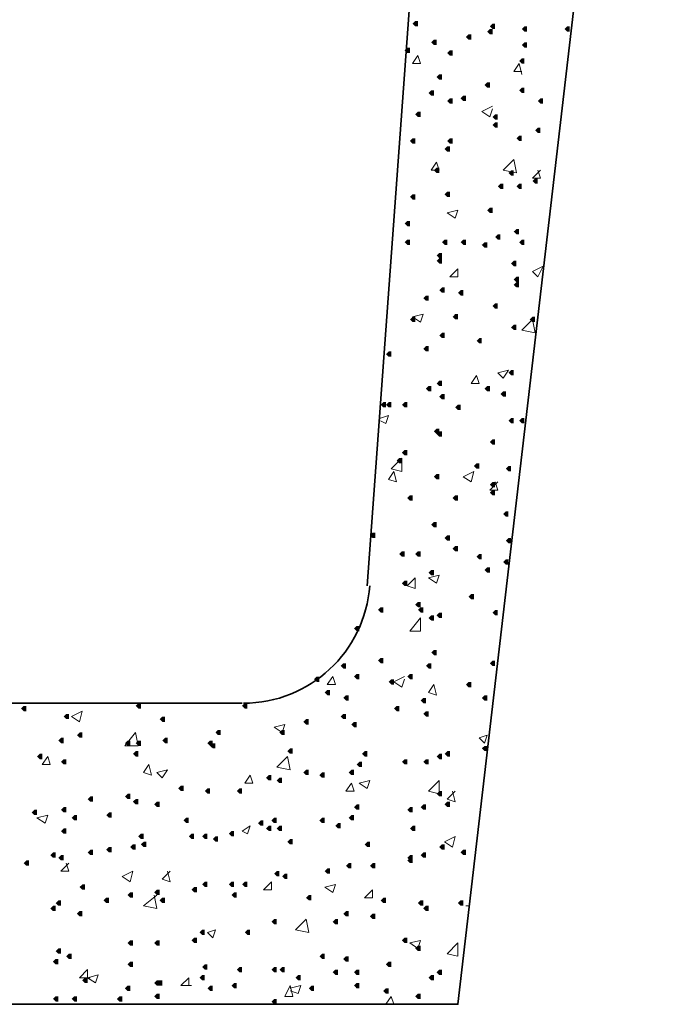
# Model space of a CAD drawing. Header units: millimetres. Extents: x -2765404 to 11272, y -239948 to 1313256.
# Tile 56 of 85: x -97962 to -96798, y -92962 to -91195. Entities that reach past the tile are written whole.
import ezdxf

# ---------------------------------------------------------------- set-up
doc = ezdxf.new("R2010")
doc.units = ezdxf.units.MM
doc.layers.add('PDF _.', color=7, linetype='Continuous', true_color=0x259400)
doc.layers.add('PDF _0', color=7, linetype='Continuous')

msp = doc.modelspace()

# ---------------------------------------------------------------- hatches: boundary and pattern name
at = {"layer": 'PDF _.', "transparency": 33554559}
for points in [[(-97247, -91202.2), (-97247, -91197.5), (-97251.8, -91197.5), (-97256.6, -91202.2), (-97251.8, -91207), (-97247, -91207)], [(-97108.4, -91207), (-97108.4, -91202.2), (-97113.1, -91202.2), (-97117.9, -91207), (-97113.1, -91211.8), (-97108.4, -91211.8)], [(-97151.4, -91226.1), (-97151.4, -91221.4), (-97156.2, -91221.4), (-97160.9, -91226.1), (-97156.2, -91230.9), (-97151.4, -91230.9)], [(-97113.1, -91216.6), (-97113.1, -91211.8), (-97117.9, -91211.8), (-97122.7, -91216.6), (-97117.9, -91221.4), (-97113.1, -91221.4)], [(-97051, -91211.8), (-97051, -91207), (-97055.8, -91207), (-97060.5, -91211.8), (-97055.8, -91216.6), (-97051, -91216.6)], [(-96974.5, -91211.8), (-96974.5, -91207), (-96979.3, -91207), (-96984.1, -91211.8), (-96979.3, -91216.6), (-96974.5, -91216.6)], [(-97213.5, -91235.7), (-97213.5, -91230.9), (-97218.3, -91230.9), (-97223.1, -91235.7), (-97218.3, -91240.5), (-97213.5, -91240.5)], [(-97051, -91240.5), (-97051, -91235.7), (-97055.8, -91235.7), (-97060.5, -91240.5), (-97055.8, -91245.3), (-97051, -91245.3)], [(-97261.3, -91250), (-97261.3, -91245.3), (-97266.1, -91245.3), (-97270.9, -91250), (-97266.1, -91254.8), (-97261.3, -91254.8)], [(-97184.8, -91254.8), (-97184.8, -91250), (-97189.6, -91250), (-97194.4, -91254.8), (-97189.6, -91259.6), (-97184.8, -91259.6)], [(-97055.8, -91269.2), (-97055.8, -91264.4), (-97060.5, -91264.4), (-97065.3, -91269.2), (-97060.5, -91273.9), (-97055.8, -91273.9)], [(-97204, -91297.9), (-97204, -91293.1), (-97208.8, -91293.1), (-97213.5, -91297.9), (-97208.8, -91302.6), (-97204, -91302.6)], [(-97117.9, -91312.2), (-97117.9, -91307.4), (-97122.7, -91307.4), (-97127.5, -91312.2), (-97122.7, -91317), (-97117.9, -91317)], [(-97218.3, -91326.5), (-97218.3, -91321.8), (-97223.1, -91321.8), (-97227.9, -91326.5), (-97223.1, -91331.3), (-97218.3, -91331.3)], [(-97055.8, -91321.8), (-97055.8, -91317), (-97060.5, -91317), (-97065.3, -91321.8), (-97060.5, -91326.5), (-97055.8, -91326.5)], [(-97184.8, -91340.9), (-97184.8, -91336.1), (-97189.6, -91336.1), (-97194.4, -91340.9), (-97189.6, -91345.7), (-97184.8, -91345.7)], [(-97160.9, -91336.1), (-97160.9, -91331.3), (-97165.7, -91331.3), (-97170.5, -91336.1), (-97165.7, -91340.9), (-97160.9, -91340.9)], [(-97022.3, -91340.9), (-97022.3, -91336.1), (-97027.1, -91336.1), (-97031.9, -91340.9), (-97027.1, -91345.7), (-97022.3, -91345.7)], [(-97242.2, -91364.8), (-97242.2, -91360), (-97247, -91360), (-97251.8, -91364.8), (-97247, -91369.6), (-97242.2, -91369.6)], [(-97103.6, -91369.6), (-97103.6, -91364.8), (-97108.4, -91364.8), (-97113.1, -91369.6), (-97108.4, -91374.3), (-97103.6, -91374.3)], [(-97103.6, -91383.9), (-97103.6, -91379.1), (-97108.4, -91379.1), (-97113.1, -91383.9), (-97108.4, -91388.7), (-97103.6, -91388.7)], [(-97027.1, -91393.5), (-97027.1, -91388.7), (-97031.9, -91388.7), (-97036.6, -91393.5), (-97031.9, -91398.2), (-97027.1, -91398.2)], [(-97251.8, -91412.6), (-97251.8, -91407.8), (-97256.6, -91407.8), (-97261.3, -91412.6), (-97256.6, -91417.4), (-97251.8, -91417.4)], [(-97184.8, -91412.6), (-97184.8, -91407.8), (-97189.6, -91407.8), (-97194.4, -91412.6), (-97189.6, -91417.4), (-97184.8, -91417.4)], [(-97060.5, -91407.8), (-97060.5, -91403), (-97065.3, -91403), (-97070.1, -91407.8), (-97065.3, -91412.6), (-97060.5, -91412.6)], [(-97189.6, -91426.9), (-97189.6, -91422.2), (-97194.4, -91422.2), (-97199.2, -91426.9), (-97194.4, -91431.7), (-97189.6, -91431.7)], [(-97208.8, -91465.2), (-97208.8, -91460.4), (-97213.5, -91460.4), (-97218.3, -91465.2), (-97213.5, -91470), (-97208.8, -91470)], [(-97074.9, -91470), (-97074.9, -91465.2), (-97079.7, -91465.2), (-97084.5, -91470), (-97079.7, -91474.7), (-97074.9, -91474.7)], [(-97031.9, -91484.3), (-97031.9, -91479.5), (-97036.6, -91479.5), (-97041.4, -91484.3), (-97036.6, -91489.1), (-97031.9, -91489.1)], [(-97189.6, -91508.2), (-97189.6, -91503.4), (-97194.4, -91503.4), (-97199.2, -91508.2), (-97194.4, -91513), (-97189.6, -91513)], [(-97094, -91493.9), (-97094, -91489.1), (-97098.8, -91489.1), (-97103.6, -91493.9), (-97098.8, -91498.6), (-97094, -91498.6)], [(-97060.5, -91493.9), (-97060.5, -91489.1), (-97065.3, -91489.1), (-97070.1, -91493.9), (-97065.3, -91498.6), (-97060.5, -91498.6)], [(-97251.8, -91513), (-97251.8, -91508.2), (-97256.6, -91508.2), (-97261.3, -91513), (-97256.6, -91517.8), (-97251.8, -91517.8)], [(-97113.1, -91536.9), (-97113.1, -91532.1), (-97117.9, -91532.1), (-97122.7, -91536.9), (-97117.9, -91541.7), (-97113.1, -91541.7)], [(-97261.3, -91560.8), (-97261.3, -91556), (-97266.1, -91556), (-97270.9, -91560.8), (-97266.1, -91565.6), (-97261.3, -91565.6)], [(-97065.3, -91575.1), (-97065.3, -91570.4), (-97070.1, -91570.4), (-97074.9, -91575.1), (-97070.1, -91579.9), (-97065.3, -91579.9)], [(-97261.3, -91594.3), (-97261.3, -91589.5), (-97266.1, -91589.5), (-97270.9, -91594.3), (-97266.1, -91599), (-97261.3, -91599)], [(-97194.4, -91594.3), (-97194.4, -91589.5), (-97199.2, -91589.5), (-97204, -91594.3), (-97199.2, -91599), (-97194.4, -91599)], [(-97160.9, -91594.3), (-97160.9, -91589.5), (-97165.7, -91589.5), (-97170.5, -91594.3), (-97165.7, -91599), (-97160.9, -91599)], [(-97122.7, -91599), (-97122.7, -91594.3), (-97127.5, -91594.3), (-97132.3, -91599), (-97127.5, -91603.8), (-97122.7, -91603.8)], [(-97098.8, -91584.7), (-97098.8, -91579.9), (-97103.6, -91579.9), (-97108.4, -91584.7), (-97103.6, -91589.5), (-97098.8, -91589.5)], [(-97055.8, -91594.3), (-97055.8, -91589.5), (-97060.5, -91589.5), (-97065.3, -91594.3), (-97060.5, -91599), (-97055.8, -91599)], [(-97204, -91618.2), (-97204, -91613.4), (-97208.8, -91613.4), (-97213.5, -91618.2), (-97208.8, -91623), (-97204, -91623)], [(-97204, -91627.7), (-97204, -91623), (-97208.8, -91623), (-97213.5, -91627.7), (-97208.8, -91632.5), (-97204, -91632.5)], [(-97070.1, -91632.5), (-97070.1, -91627.7), (-97074.9, -91627.7), (-97079.7, -91632.5), (-97074.9, -91637.3), (-97070.1, -91637.3)], [(-97065.3, -91661.2), (-97065.3, -91656.4), (-97070.1, -91656.4), (-97074.9, -91661.2), (-97070.1, -91666), (-97065.3, -91666)], [(-97199.2, -91680.3), (-97199.2, -91675.5), (-97204, -91675.5), (-97208.8, -91680.3), (-97204, -91685.1), (-97199.2, -91685.1)], [(-97165.7, -91685.1), (-97165.7, -91680.3), (-97170.5, -91680.3), (-97175.3, -91685.1), (-97170.5, -91689.9), (-97165.7, -91689.9)], [(-97065.3, -91670.8), (-97065.3, -91666), (-97070.1, -91666), (-97074.9, -91670.8), (-97070.1, -91675.5), (-97065.3, -91675.5)], [(-97227.9, -91694.7), (-97227.9, -91689.9), (-97232.7, -91689.9), (-97237.4, -91694.7), (-97232.7, -91699.4), (-97227.9, -91699.4)], [(-97103.6, -91709), (-97103.6, -91704.2), (-97108.4, -91704.2), (-97113.1, -91709), (-97108.4, -91713.8), (-97103.6, -91713.8)], [(-97251.8, -91732.9), (-97251.8, -91728.1), (-97256.6, -91728.1), (-97261.3, -91732.9), (-97256.6, -91737.7), (-97251.8, -91737.7)], [(-97175.3, -91728.1), (-97175.3, -91723.3), (-97180.1, -91723.3), (-97184.8, -91728.1), (-97180.1, -91732.9), (-97175.3, -91732.9)], [(-97036.6, -91732.9), (-97036.6, -91728.1), (-97041.4, -91728.1), (-97046.2, -91732.9), (-97041.4, -91737.7), (-97036.6, -91737.7)], [(-97070.1, -91747.3), (-97070.1, -91742.5), (-97074.9, -91742.5), (-97079.7, -91747.3), (-97074.9, -91752), (-97070.1, -91752)], [(-97199.2, -91761.6), (-97199.2, -91756.8), (-97204, -91756.8), (-97208.8, -91761.6), (-97204, -91766.4), (-97199.2, -91766.4)], [(-97132.3, -91771.2), (-97132.3, -91766.4), (-97137, -91766.4), (-97141.8, -91771.2), (-97137, -91775.9), (-97132.3, -91775.9)], [(-97227.9, -91785.5), (-97227.9, -91780.7), (-97232.7, -91780.7), (-97237.4, -91785.5), (-97232.7, -91790.3), (-97227.9, -91790.3)], [(-97294.8, -91795.1), (-97294.8, -91790.3), (-97299.6, -91790.3), (-97304.4, -91795.1), (-97299.6, -91799.8), (-97294.8, -91799.8)], [(-97074.9, -91828.5), (-97074.9, -91823.7), (-97079.7, -91823.7), (-97084.5, -91828.5), (-97079.7, -91833.3), (-97074.9, -91833.3)], [(-97223.1, -91857.2), (-97223.1, -91852.4), (-97227.9, -91852.4), (-97232.7, -91857.2), (-97227.9, -91862), (-97223.1, -91862)], [(-97204, -91847.7), (-97204, -91842.9), (-97208.8, -91842.9), (-97213.5, -91847.7), (-97208.8, -91852.4), (-97204, -91852.4)], [(-97117.9, -91857.2), (-97117.9, -91852.4), (-97122.7, -91852.4), (-97127.5, -91857.2), (-97122.7, -91862), (-97117.9, -91862)], [(-97199.2, -91871.6), (-97199.2, -91866.8), (-97204, -91866.8), (-97208.8, -91871.6), (-97204, -91876.3), (-97199.2, -91876.3)], [(-97089.2, -91866.8), (-97089.2, -91862), (-97094, -91862), (-97098.8, -91866.8), (-97094, -91871.6), (-97089.2, -91871.6)], [(-97304.4, -91885.9), (-97304.4, -91881.1), (-97309.2, -91881.1), (-97313.9, -91885.9), (-97309.2, -91890.7), (-97304.4, -91890.7)], [(-97294.8, -91885.9), (-97294.8, -91881.1), (-97299.6, -91881.1), (-97304.4, -91885.9), (-97299.6, -91890.7), (-97294.8, -91890.7)], [(-97266.1, -91885.9), (-97266.1, -91881.1), (-97270.9, -91881.1), (-97275.7, -91885.9), (-97270.9, -91890.7), (-97266.1, -91890.7)], [(-97170.5, -91890.7), (-97170.5, -91885.9), (-97175.3, -91885.9), (-97180.1, -91890.7), (-97175.3, -91895.5), (-97170.5, -91895.5)], [(-97074.9, -91914.6), (-97074.9, -91909.8), (-97079.7, -91909.8), (-97084.5, -91914.6), (-97079.7, -91919.4), (-97074.9, -91919.4)], [(-97055.8, -91914.6), (-97055.8, -91909.8), (-97060.5, -91909.8), (-97065.3, -91914.6), (-97060.5, -91919.4), (-97055.8, -91919.4)], [(-97208.8, -91933.7), (-97208.8, -91928.9), (-97213.5, -91928.9), (-97218.3, -91933.7), (-97213.5, -91938.5), (-97208.8, -91938.5)], [(-97204, -91938.5), (-97204, -91933.7), (-97208.8, -91933.7), (-97213.5, -91938.5), (-97208.8, -91943.3), (-97204, -91943.3)], [(-97108.4, -91952.8), (-97108.4, -91948.1), (-97113.1, -91948.1), (-97117.9, -91952.8), (-97113.1, -91957.6), (-97108.4, -91957.6)], [(-97275.7, -91986.3), (-97275.7, -91981.5), (-97280.5, -91981.5), (-97285.2, -91986.3), (-97280.5, -91991.1), (-97275.7, -91991.1)], [(-97266.1, -91972), (-97266.1, -91967.2), (-97270.9, -91967.2), (-97275.7, -91972), (-97270.9, -91976.7), (-97266.1, -91976.7)], [(-97137, -91995.9), (-97137, -91991.1), (-97141.8, -91991.1), (-97146.6, -91995.9), (-97141.8, -92000.6), (-97137, -92000.6)], [(-97079.7, -92000.6), (-97079.7, -91995.9), (-97084.5, -91995.9), (-97089.2, -92000.6), (-97084.5, -92005.4), (-97079.7, -92005.4)], [(-97208.8, -92015), (-97208.8, -92010.2), (-97213.5, -92010.2), (-97218.3, -92015), (-97213.5, -92019.8), (-97208.8, -92019.8)], [(-97108.4, -92029.3), (-97108.4, -92024.5), (-97113.1, -92024.5), (-97117.9, -92029.3), (-97113.1, -92034.1), (-97108.4, -92034.1)], [(-97256.6, -92053.2), (-97256.6, -92048.4), (-97261.3, -92048.4), (-97266.1, -92053.2), (-97261.3, -92058), (-97256.6, -92058)], [(-97175.3, -92053.2), (-97175.3, -92048.4), (-97180.1, -92048.4), (-97184.8, -92053.2), (-97180.1, -92058), (-97175.3, -92058)], [(-97108.4, -92043.7), (-97108.4, -92038.9), (-97113.1, -92038.9), (-97117.9, -92043.7), (-97113.1, -92048.4), (-97108.4, -92048.4)], [(-97084.5, -92081.9), (-97084.5, -92077.1), (-97089.2, -92077.1), (-97094, -92081.9), (-97089.2, -92086.7), (-97084.5, -92086.7)], [(-97213.5, -92101), (-97213.5, -92096.3), (-97218.3, -92096.3), (-97223.1, -92101), (-97218.3, -92105.8), (-97213.5, -92105.8)], [(-97323.5, -92120.2), (-97323.5, -92115.4), (-97328.3, -92115.4), (-97333.1, -92120.2), (-97328.3, -92124.9), (-97323.5, -92124.9)], [(-97189.6, -92124.9), (-97189.6, -92120.2), (-97194.4, -92120.2), (-97199.2, -92124.9), (-97194.4, -92129.7), (-97189.6, -92129.7)], [(-97175.3, -92144.1), (-97175.3, -92139.3), (-97180.1, -92139.3), (-97184.8, -92144.1), (-97180.1, -92148.8), (-97175.3, -92148.8)], [(-97079.7, -92129.7), (-97079.7, -92124.9), (-97084.5, -92124.9), (-97089.2, -92129.7), (-97084.5, -92134.5), (-97079.7, -92134.5)], [(-97270.9, -92153.6), (-97270.9, -92148.8), (-97275.7, -92148.8), (-97280.5, -92153.6), (-97275.7, -92158.4), (-97270.9, -92158.4)], [(-97242.2, -92153.6), (-97242.2, -92148.8), (-97247, -92148.8), (-97251.8, -92153.6), (-97247, -92158.4), (-97242.2, -92158.4)], [(-97132.3, -92158.4), (-97132.3, -92153.6), (-97137, -92153.6), (-97141.8, -92158.4), (-97137, -92163.2), (-97132.3, -92163.2)], [(-97117.9, -92182.3), (-97117.9, -92177.5), (-97122.7, -92177.5), (-97127.5, -92182.3), (-97122.7, -92187.1), (-97117.9, -92187.1)], [(-97084.5, -92168), (-97084.5, -92163.2), (-97089.2, -92163.2), (-97094, -92168), (-97089.2, -92172.8), (-97084.5, -92172.8)], [(-97218.3, -92187.1), (-97218.3, -92182.3), (-97223.1, -92182.3), (-97227.9, -92187.1), (-97223.1, -92191.9), (-97218.3, -92191.9)], [(-97266.1, -92206.2), (-97266.1, -92201.4), (-97270.9, -92201.4), (-97275.7, -92206.2), (-97270.9, -92211), (-97266.1, -92211)], [(-97146.6, -92230.1), (-97146.6, -92225.3), (-97151.4, -92225.3), (-97156.2, -92230.1), (-97151.4, -92234.9), (-97146.6, -92234.9)], [(-97242.2, -92244.5), (-97242.2, -92239.7), (-97247, -92239.7), (-97251.8, -92244.5), (-97247, -92249.2), (-97242.2, -92249.2)], [(-97309.2, -92254), (-97309.2, -92249.2), (-97313.9, -92249.2), (-97318.7, -92254), (-97313.9, -92258.8), (-97309.2, -92258.8)], [(-97237.4, -92254), (-97237.4, -92249.2), (-97242.2, -92249.2), (-97247, -92254), (-97242.2, -92258.8), (-97237.4, -92258.8)], [(-97218.3, -92268.4), (-97218.3, -92263.6), (-97223.1, -92263.6), (-97227.9, -92268.4), (-97223.1, -92273.1), (-97218.3, -92273.1)], [(-97204, -92263.6), (-97204, -92258.8), (-97208.8, -92258.8), (-97213.5, -92263.6), (-97208.8, -92268.4), (-97204, -92268.4)], [(-97103.6, -92258.8), (-97103.6, -92254), (-97108.4, -92254), (-97113.1, -92258.8), (-97108.4, -92263.6), (-97103.6, -92263.6)], [(-97352.2, -92287.5), (-97352.2, -92282.7), (-97357, -92282.7), (-97361.7, -92287.5), (-97357, -92292.3), (-97352.2, -92292.3)], [(-97213.5, -92330.5), (-97213.5, -92325.7), (-97218.3, -92325.7), (-97223.1, -92330.5), (-97218.3, -92335.3), (-97213.5, -92335.3)], [(-97376.1, -92354.4), (-97376.1, -92349.6), (-97380.9, -92349.6), (-97385.6, -92354.4), (-97380.9, -92359.2), (-97376.1, -92359.2)], [(-97309.2, -92344.9), (-97309.2, -92340.1), (-97313.9, -92340.1), (-97318.7, -92344.9), (-97313.9, -92349.6), (-97309.2, -92349.6)], [(-97223.1, -92354.4), (-97223.1, -92349.6), (-97227.9, -92349.6), (-97232.7, -92354.4), (-97227.9, -92359.2), (-97223.1, -92359.2)], [(-97108.4, -92349.6), (-97108.4, -92344.9), (-97113.1, -92344.9), (-97117.9, -92349.6), (-97113.1, -92354.4), (-97108.4, -92354.4)], [(-97352.2, -92373.5), (-97352.2, -92368.8), (-97357, -92368.8), (-97361.7, -92373.5), (-97357, -92378.3), (-97352.2, -92378.3)], [(-97256.6, -92373.5), (-97256.6, -92368.8), (-97261.3, -92368.8), (-97266.1, -92373.5), (-97261.3, -92378.3), (-97256.6, -92378.3)], [(-97423.9, -92378.3), (-97423.9, -92373.5), (-97428.7, -92373.5), (-97433.5, -92378.3), (-97428.7, -92383.1), (-97423.9, -92383.1)], [(-97290, -92383.1), (-97290, -92378.3), (-97294.8, -92378.3), (-97299.6, -92383.1), (-97294.8, -92387.9), (-97290, -92387.9)], [(-97151.4, -92387.9), (-97151.4, -92383.1), (-97156.2, -92383.1), (-97160.9, -92387.9), (-97156.2, -92392.7), (-97151.4, -92392.7)], [(-97404.8, -92402.2), (-97404.8, -92397.5), (-97409.6, -92397.5), (-97414.3, -92402.2), (-97409.6, -92407), (-97404.8, -92407)], [(-97371.3, -92411.8), (-97371.3, -92407), (-97376.1, -92407), (-97380.9, -92411.8), (-97376.1, -92416.6), (-97371.3, -92416.6)], [(-97122.7, -92411.8), (-97122.7, -92407), (-97127.5, -92407), (-97132.3, -92411.8), (-97127.5, -92416.6), (-97122.7, -92416.6)], [(-97744.2, -92426.1), (-97744.2, -92421.4), (-97749, -92421.4), (-97753.8, -92426.1), (-97749, -92430.9), (-97744.2, -92430.9)], [(-97553, -92426.1), (-97553, -92421.4), (-97557.8, -92421.4), (-97562.5, -92426.1), (-97557.8, -92430.9), (-97553, -92430.9)], [(-97232.7, -92416.6), (-97232.7, -92411.8), (-97237.4, -92411.8), (-97242.2, -92416.6), (-97237.4, -92421.4), (-97232.7, -92421.4)], [(-97949.8, -92430.9), (-97949.8, -92426.1), (-97954.6, -92426.1), (-97959.4, -92430.9), (-97954.6, -92435.7), (-97949.8, -92435.7)], [(-97873.3, -92445.3), (-97873.3, -92440.5), (-97878.1, -92440.5), (-97882.9, -92445.3), (-97878.1, -92450), (-97873.3, -92450)], [(-97376.1, -92445.3), (-97376.1, -92440.5), (-97380.9, -92440.5), (-97385.6, -92445.3), (-97380.9, -92450), (-97376.1, -92450)], [(-97280.5, -92430.9), (-97280.5, -92426.1), (-97285.2, -92426.1), (-97290, -92430.9), (-97285.2, -92435.7), (-97280.5, -92435.7)], [(-97227.9, -92440.5), (-97227.9, -92435.7), (-97232.7, -92435.7), (-97237.4, -92440.5), (-97232.7, -92445.3), (-97227.9, -92445.3)], [(-97701.2, -92450), (-97701.2, -92445.3), (-97706, -92445.3), (-97710.7, -92450), (-97706, -92454.8), (-97701.2, -92454.8)], [(-97443, -92454.8), (-97443, -92450), (-97447.8, -92450), (-97452.6, -92454.8), (-97447.8, -92459.6), (-97443, -92459.6)], [(-97357, -92459.6), (-97357, -92454.8), (-97361.7, -92454.8), (-97366.5, -92459.6), (-97361.7, -92464.4), (-97357, -92464.4)], [(-97849.4, -92478.7), (-97849.4, -92473.9), (-97854.2, -92473.9), (-97859, -92478.7), (-97854.2, -92483.5), (-97849.4, -92483.5)], [(-97600.8, -92473.9), (-97600.8, -92469.2), (-97605.6, -92469.2), (-97610.3, -92473.9), (-97605.6, -92478.7), (-97600.8, -92478.7)], [(-97486, -92473.9), (-97486, -92469.2), (-97490.8, -92469.2), (-97495.6, -92473.9), (-97490.8, -92478.7), (-97486, -92478.7)], [(-97882.9, -92488.3), (-97882.9, -92483.5), (-97887.6, -92483.5), (-97892.4, -92488.3), (-97887.6, -92493.1), (-97882.9, -92493.1)], [(-97763.3, -92493.1), (-97763.3, -92488.3), (-97768.1, -92488.3), (-97772.9, -92493.1), (-97768.1, -92497.9), (-97763.3, -92497.9)], [(-97744.2, -92493.1), (-97744.2, -92488.3), (-97749, -92488.3), (-97753.8, -92493.1), (-97749, -92497.9), (-97744.2, -92497.9)], [(-97696.4, -92488.3), (-97696.4, -92483.5), (-97701.2, -92483.5), (-97706, -92488.3), (-97701.2, -92493.1), (-97696.4, -92493.1)], [(-97615.1, -92493.1), (-97615.1, -92488.3), (-97619.9, -92488.3), (-97624.7, -92493.1), (-97619.9, -92497.9), (-97615.1, -92497.9)], [(-97610.3, -92497.9), (-97610.3, -92493.1), (-97615.1, -92493.1), (-97619.9, -92497.9), (-97615.1, -92502.6), (-97610.3, -92502.6)], [(-97921.1, -92517), (-97921.1, -92512.2), (-97925.9, -92512.2), (-97930.7, -92517), (-97925.9, -92521.8), (-97921.1, -92521.8)], [(-97749, -92512.2), (-97749, -92507.4), (-97753.8, -92507.4), (-97758.6, -92512.2), (-97753.8, -92517), (-97749, -92517)], [(-97471.7, -92507.4), (-97471.7, -92502.6), (-97476.5, -92502.6), (-97481.3, -92507.4), (-97476.5, -92512.2), (-97471.7, -92512.2)], [(-97337.8, -92512.2), (-97337.8, -92507.4), (-97342.6, -92507.4), (-97347.4, -92512.2), (-97342.6, -92517), (-97337.8, -92517)], [(-97204, -92517), (-97204, -92512.2), (-97208.8, -92512.2), (-97213.5, -92517), (-97208.8, -92521.8), (-97204, -92521.8)], [(-97189.6, -92512.2), (-97189.6, -92507.4), (-97194.4, -92507.4), (-97199.2, -92512.2), (-97194.4, -92517), (-97189.6, -92517)], [(-97122.7, -92502.6), (-97122.7, -92497.9), (-97127.5, -92497.9), (-97132.3, -92502.6), (-97127.5, -92507.4), (-97122.7, -92507.4)], [(-97878.1, -92526.5), (-97878.1, -92521.8), (-97882.9, -92521.8), (-97887.6, -92526.5), (-97882.9, -92531.3), (-97878.1, -92531.3)], [(-97347.4, -92531.3), (-97347.4, -92526.5), (-97352.2, -92526.5), (-97357, -92531.3), (-97352.2, -92536.1), (-97347.4, -92536.1)], [(-97266.1, -92526.5), (-97266.1, -92521.8), (-97270.9, -92521.8), (-97275.7, -92526.5), (-97270.9, -92531.3), (-97266.1, -92531.3)], [(-97227.9, -92526.5), (-97227.9, -92521.8), (-97232.7, -92521.8), (-97237.4, -92526.5), (-97232.7, -92531.3), (-97227.9, -92531.3)], [(-97443, -92545.7), (-97443, -92540.9), (-97447.8, -92540.9), (-97452.6, -92545.7), (-97447.8, -92550.4), (-97443, -92550.4)], [(-97414.3, -92550.4), (-97414.3, -92545.7), (-97419.1, -92545.7), (-97423.9, -92550.4), (-97419.1, -92555.2), (-97414.3, -92555.2)], [(-97361.7, -92545.7), (-97361.7, -92540.9), (-97366.5, -92540.9), (-97371.3, -92545.7), (-97366.5, -92550.4), (-97361.7, -92550.4)], [(-97509.9, -92555.2), (-97509.9, -92550.4), (-97514.7, -92550.4), (-97519.5, -92555.2), (-97514.7, -92560), (-97509.9, -92560)], [(-97490.8, -92560), (-97490.8, -92555.2), (-97495.6, -92555.2), (-97500.4, -92560), (-97495.6, -92564.8), (-97490.8, -92564.8)], [(-97763.3, -92588.7), (-97763.3, -92583.9), (-97768.1, -92583.9), (-97772.9, -92588.7), (-97768.1, -92593.5), (-97763.3, -92593.5)], [(-97667.7, -92574.3), (-97667.7, -92569.6), (-97672.5, -92569.6), (-97677.3, -92574.3), (-97672.5, -92579.1), (-97667.7, -92579.1)], [(-97619.9, -92579.1), (-97619.9, -92574.3), (-97624.7, -92574.3), (-97629.5, -92579.1), (-97624.7, -92583.9), (-97619.9, -92583.9)], [(-97562.5, -92579.1), (-97562.5, -92574.3), (-97567.3, -92574.3), (-97572.1, -92579.1), (-97567.3, -92583.9), (-97562.5, -92583.9)], [(-97204, -92583.9), (-97204, -92579.1), (-97208.8, -92579.1), (-97213.5, -92583.9), (-97208.8, -92588.7), (-97204, -92588.7)], [(-97830.3, -92593.5), (-97830.3, -92588.7), (-97835, -92588.7), (-97839.8, -92593.5), (-97835, -92598.2), (-97830.3, -92598.2)], [(-97749, -92598.2), (-97749, -92593.5), (-97753.8, -92593.5), (-97758.6, -92598.2), (-97753.8, -92603), (-97749, -92603)], [(-97710.7, -92603), (-97710.7, -92598.2), (-97715.5, -92598.2), (-97720.3, -92603), (-97715.5, -92607.8), (-97710.7, -92607.8)], [(-97189.6, -92603), (-97189.6, -92598.2), (-97194.4, -92598.2), (-97199.2, -92603), (-97194.4, -92607.8), (-97189.6, -92607.8)], [(-97930.7, -92617.4), (-97930.7, -92612.6), (-97935.4, -92612.6), (-97940.2, -92617.4), (-97935.4, -92622.2), (-97930.7, -92622.2)], [(-97878.1, -92612.6), (-97878.1, -92607.8), (-97882.9, -92607.8), (-97887.6, -92612.6), (-97882.9, -92617.4), (-97878.1, -92617.4)], [(-97796.8, -92622.2), (-97796.8, -92617.4), (-97801.6, -92617.4), (-97806.4, -92622.2), (-97801.6, -92626.9), (-97796.8, -92626.9)], [(-97352.2, -92607.8), (-97352.2, -92603), (-97357, -92603), (-97361.7, -92607.8), (-97357, -92612.6), (-97352.2, -92612.6)], [(-97256.6, -92612.6), (-97256.6, -92607.8), (-97261.3, -92607.8), (-97266.1, -92612.6), (-97261.3, -92617.4), (-97256.6, -92617.4)], [(-97232.7, -92607.8), (-97232.7, -92603), (-97237.4, -92603), (-97242.2, -92607.8), (-97237.4, -92612.6), (-97232.7, -92612.6)], [(-97859, -92626.9), (-97859, -92622.2), (-97863.7, -92622.2), (-97868.5, -92626.9), (-97863.7, -92631.7), (-97859, -92631.7)], [(-97658.2, -92631.7), (-97658.2, -92626.9), (-97662.9, -92626.9), (-97667.7, -92631.7), (-97662.9, -92636.5), (-97658.2, -92636.5)], [(-97524.3, -92636.5), (-97524.3, -92631.7), (-97529.1, -92631.7), (-97533.9, -92636.5), (-97529.1, -92641.3), (-97524.3, -92641.3)], [(-97500.4, -92631.7), (-97500.4, -92626.9), (-97505.2, -92626.9), (-97509.9, -92631.7), (-97505.2, -92636.5), (-97500.4, -92636.5)], [(-97414.3, -92631.7), (-97414.3, -92626.9), (-97419.1, -92626.9), (-97423.9, -92631.7), (-97419.1, -92636.5), (-97414.3, -92636.5)], [(-97385.6, -92641.3), (-97385.6, -92636.5), (-97390.4, -92636.5), (-97395.2, -92641.3), (-97390.4, -92646.1), (-97385.6, -92646.1)], [(-97361.7, -92626.9), (-97361.7, -92622.2), (-97366.5, -92622.2), (-97371.3, -92626.9), (-97366.5, -92631.7), (-97361.7, -92631.7)], [(-97878.1, -92650.8), (-97878.1, -92646.1), (-97882.9, -92646.1), (-97887.6, -92650.8), (-97882.9, -92655.6), (-97878.1, -92655.6)], [(-97576.9, -92655.6), (-97576.9, -92650.8), (-97581.7, -92650.8), (-97586.4, -92655.6), (-97581.7, -92660.4), (-97576.9, -92660.4)], [(-97509.9, -92646.1), (-97509.9, -92641.3), (-97514.7, -92641.3), (-97519.5, -92646.1), (-97514.7, -92650.8), (-97509.9, -92650.8)], [(-97490.8, -92646.1), (-97490.8, -92641.3), (-97495.6, -92641.3), (-97500.4, -92646.1), (-97495.6, -92650.8), (-97490.8, -92650.8)], [(-97251.8, -92646.1), (-97251.8, -92641.3), (-97256.6, -92641.3), (-97261.3, -92646.1), (-97256.6, -92650.8), (-97251.8, -92650.8)], [(-97739.4, -92660.4), (-97739.4, -92655.6), (-97744.2, -92655.6), (-97749, -92660.4), (-97744.2, -92665.2), (-97739.4, -92665.2)], [(-97734.7, -92674.7), (-97734.7, -92670), (-97739.4, -92670), (-97744.2, -92674.7), (-97739.4, -92679.5), (-97734.7, -92679.5)], [(-97648.6, -92660.4), (-97648.6, -92655.6), (-97653.4, -92655.6), (-97658.2, -92660.4), (-97653.4, -92665.2), (-97648.6, -92665.2)], [(-97624.7, -92660.4), (-97624.7, -92655.6), (-97629.5, -92655.6), (-97634.3, -92660.4), (-97629.5, -92665.2), (-97624.7, -92665.2)], [(-97605.6, -92665.2), (-97605.6, -92660.4), (-97610.3, -92660.4), (-97615.1, -92665.2), (-97610.3, -92670), (-97605.6, -92670)], [(-97471.7, -92670), (-97471.7, -92665.2), (-97476.5, -92665.2), (-97481.3, -92670), (-97476.5, -92674.7), (-97471.7, -92674.7)], [(-97333.1, -92674.7), (-97333.1, -92670), (-97337.8, -92670), (-97342.6, -92674.7), (-97337.8, -92679.5), (-97333.1, -92679.5)], [(-97897.2, -92693.9), (-97897.2, -92689.1), (-97902, -92689.1), (-97906.8, -92693.9), (-97902, -92698.6), (-97897.2, -92698.6)], [(-97830.3, -92689.1), (-97830.3, -92684.3), (-97835, -92684.3), (-97839.8, -92689.1), (-97835, -92693.9), (-97830.3, -92693.9)], [(-97796.8, -92684.3), (-97796.8, -92679.5), (-97801.6, -92679.5), (-97806.4, -92684.3), (-97801.6, -92689.1), (-97796.8, -92689.1)], [(-97753.8, -92679.5), (-97753.8, -92674.7), (-97758.6, -92674.7), (-97763.3, -92679.5), (-97758.6, -92684.3), (-97753.8, -92684.3)], [(-97232.7, -92693.9), (-97232.7, -92689.1), (-97237.4, -92689.1), (-97242.2, -92693.9), (-97237.4, -92698.6), (-97232.7, -92698.6)], [(-97199.2, -92679.5), (-97199.2, -92674.7), (-97204, -92674.7), (-97208.8, -92679.5), (-97204, -92684.3), (-97199.2, -92684.3)], [(-97160.9, -92689.1), (-97160.9, -92684.3), (-97165.7, -92684.3), (-97170.5, -92689.1), (-97165.7, -92693.9), (-97160.9, -92693.9)], [(-97945, -92708.2), (-97945, -92703.4), (-97949.8, -92703.4), (-97954.6, -92708.2), (-97949.8, -92713), (-97945, -92713)], [(-97882.9, -92698.6), (-97882.9, -92693.9), (-97887.6, -92693.9), (-97892.4, -92698.6), (-97887.6, -92703.4), (-97882.9, -92703.4)], [(-97256.6, -92698.6), (-97256.6, -92693.9), (-97261.3, -92693.9), (-97266.1, -92698.6), (-97261.3, -92703.4), (-97256.6, -92703.4)], [(-97256.6, -92703.4), (-97256.6, -92698.6), (-97261.3, -92698.6), (-97266.1, -92703.4), (-97261.3, -92708.2), (-97256.6, -92708.2)], [(-97495.6, -92727.3), (-97495.6, -92722.6), (-97500.4, -92722.6), (-97505.2, -92727.3), (-97500.4, -92732.1), (-97495.6, -92732.1)], [(-97404.8, -92722.6), (-97404.8, -92717.8), (-97409.6, -92717.8), (-97414.3, -92722.6), (-97409.6, -92727.3), (-97404.8, -92727.3)], [(-97366.5, -92713), (-97366.5, -92708.2), (-97371.3, -92708.2), (-97376.1, -92713), (-97371.3, -92717.8), (-97366.5, -92717.8)], [(-97323.5, -92713), (-97323.5, -92708.2), (-97328.3, -92708.2), (-97333.1, -92713), (-97328.3, -92717.8), (-97323.5, -92717.8)], [(-97624.7, -92746.5), (-97624.7, -92741.7), (-97629.5, -92741.7), (-97634.3, -92746.5), (-97629.5, -92751.2), (-97624.7, -92751.2)], [(-97576.9, -92746.5), (-97576.9, -92741.7), (-97581.7, -92741.7), (-97586.4, -92746.5), (-97581.7, -92751.2), (-97576.9, -92751.2)], [(-97553, -92746.5), (-97553, -92741.7), (-97557.8, -92741.7), (-97562.5, -92746.5), (-97557.8, -92751.2), (-97553, -92751.2)], [(-97481.3, -92732.1), (-97481.3, -92727.3), (-97486, -92727.3), (-97490.8, -92732.1), (-97486, -92736.9), (-97481.3, -92736.9)], [(-97844.6, -92751.2), (-97844.6, -92746.5), (-97849.4, -92746.5), (-97854.2, -92751.2), (-97849.4, -92756), (-97844.6, -92756)], [(-97710.7, -92760.8), (-97710.7, -92756), (-97715.5, -92756), (-97720.3, -92760.8), (-97715.5, -92765.6), (-97710.7, -92765.6)], [(-97643.8, -92756), (-97643.8, -92751.2), (-97648.6, -92751.2), (-97653.4, -92756), (-97648.6, -92760.8), (-97643.8, -92760.8)], [(-97887.6, -92779.9), (-97887.6, -92775.1), (-97892.4, -92775.1), (-97897.2, -92779.9), (-97892.4, -92784.7), (-97887.6, -92784.7)], [(-97801.6, -92775.1), (-97801.6, -92770.4), (-97806.4, -92770.4), (-97811.1, -92775.1), (-97806.4, -92779.9), (-97801.6, -92779.9)], [(-97758.6, -92765.6), (-97758.6, -92760.8), (-97763.3, -92760.8), (-97768.1, -92765.6), (-97763.3, -92770.4), (-97758.6, -92770.4)], [(-97701.2, -92775.1), (-97701.2, -92770.4), (-97706, -92770.4), (-97710.7, -92775.1), (-97706, -92779.9), (-97701.2, -92779.9)], [(-97572.1, -92765.6), (-97572.1, -92760.8), (-97576.9, -92760.8), (-97581.7, -92765.6), (-97576.9, -92770.4), (-97572.1, -92770.4)], [(-97438.2, -92770.4), (-97438.2, -92765.6), (-97443, -92765.6), (-97447.8, -92770.4), (-97443, -92775.1), (-97438.2, -92775.1)], [(-97304.4, -92775.1), (-97304.4, -92770.4), (-97309.2, -92770.4), (-97313.9, -92775.1), (-97309.2, -92779.9), (-97304.4, -92779.9)], [(-97237.4, -92779.9), (-97237.4, -92775.1), (-97242.2, -92775.1), (-97247, -92779.9), (-97242.2, -92784.7), (-97237.4, -92784.7)], [(-97165.7, -92779.9), (-97165.7, -92775.1), (-97170.5, -92775.1), (-97175.3, -92779.9), (-97170.5, -92784.7), (-97165.7, -92784.7)], [(-97897.2, -92789.5), (-97897.2, -92784.7), (-97902, -92784.7), (-97906.8, -92789.5), (-97902, -92794.3), (-97897.2, -92794.3)], [(-97849.4, -92799), (-97849.4, -92794.3), (-97854.2, -92794.3), (-97859, -92799), (-97854.2, -92803.8), (-97849.4, -92803.8)], [(-97371.3, -92799), (-97371.3, -92794.3), (-97376.1, -92794.3), (-97380.9, -92799), (-97376.1, -92803.8), (-97371.3, -92803.8)], [(-97227.9, -92789.5), (-97227.9, -92784.7), (-97232.7, -92784.7), (-97237.4, -92789.5), (-97232.7, -92794.3), (-97227.9, -92794.3)], [(-97500.4, -92813.4), (-97500.4, -92808.6), (-97505.2, -92808.6), (-97509.9, -92813.4), (-97505.2, -92818.2), (-97500.4, -92818.2)], [(-97390.4, -92813.4), (-97390.4, -92808.6), (-97395.2, -92808.6), (-97400, -92813.4), (-97395.2, -92818.2), (-97390.4, -92818.2)], [(-97323.5, -92803.8), (-97323.5, -92799), (-97328.3, -92799), (-97333.1, -92803.8), (-97328.3, -92808.6), (-97323.5, -92808.6)], [(-97629.5, -92832.5), (-97629.5, -92827.7), (-97634.3, -92827.7), (-97639, -92832.5), (-97634.3, -92837.3), (-97629.5, -92837.3)], [(-97548.2, -92832.5), (-97548.2, -92827.7), (-97553, -92827.7), (-97557.8, -92832.5), (-97553, -92837.3), (-97548.2, -92837.3)], [(-97758.6, -92851.6), (-97758.6, -92846.9), (-97763.3, -92846.9), (-97768.1, -92851.6), (-97763.3, -92856.4), (-97758.6, -92856.4)], [(-97710.7, -92851.6), (-97710.7, -92846.9), (-97715.5, -92846.9), (-97720.3, -92851.6), (-97715.5, -92856.4), (-97710.7, -92856.4)], [(-97643.8, -92846.9), (-97643.8, -92842.1), (-97648.6, -92842.1), (-97653.4, -92846.9), (-97648.6, -92851.6), (-97643.8, -92851.6)], [(-97266.1, -92846.9), (-97266.1, -92842.1), (-97270.9, -92842.1), (-97275.7, -92846.9), (-97270.9, -92851.6), (-97266.1, -92851.6)], [(-97887.6, -92866), (-97887.6, -92861.2), (-97892.4, -92861.2), (-97897.2, -92866), (-97892.4, -92870.8), (-97887.6, -92870.8)], [(-97242.2, -92861.2), (-97242.2, -92856.4), (-97247, -92856.4), (-97251.8, -92861.2), (-97247, -92866), (-97242.2, -92866)], [(-97892.4, -92885.1), (-97892.4, -92880.3), (-97897.2, -92880.3), (-97902, -92885.1), (-97897.2, -92889.9), (-97892.4, -92889.9)], [(-97868.5, -92875.5), (-97868.5, -92870.8), (-97873.3, -92870.8), (-97878.1, -92875.5), (-97873.3, -92880.3), (-97868.5, -92880.3)], [(-97414.3, -92875.5), (-97414.3, -92870.8), (-97419.1, -92870.8), (-97423.9, -92875.5), (-97419.1, -92880.3), (-97414.3, -92880.3)], [(-97371.3, -92880.3), (-97371.3, -92875.5), (-97376.1, -92875.5), (-97380.9, -92880.3), (-97376.1, -92885.1), (-97371.3, -92885.1)], [(-97758.6, -92889.9), (-97758.6, -92885.1), (-97763.3, -92885.1), (-97768.1, -92889.9), (-97763.3, -92894.7), (-97758.6, -92894.7)], [(-97624.7, -92894.7), (-97624.7, -92889.9), (-97629.5, -92889.9), (-97634.3, -92894.7), (-97629.5, -92899.4), (-97624.7, -92899.4)], [(-97562.5, -92899.4), (-97562.5, -92894.7), (-97567.3, -92894.7), (-97572.1, -92899.4), (-97567.3, -92904.2), (-97562.5, -92904.2)], [(-97500.4, -92899.4), (-97500.4, -92894.7), (-97505.2, -92894.7), (-97509.9, -92899.4), (-97505.2, -92904.2), (-97500.4, -92904.2)], [(-97486, -92899.4), (-97486, -92894.7), (-97490.8, -92894.7), (-97495.6, -92899.4), (-97490.8, -92904.2), (-97486, -92904.2)], [(-97390.4, -92904.2), (-97390.4, -92899.4), (-97395.2, -92899.4), (-97400, -92904.2), (-97395.2, -92909), (-97390.4, -92909)], [(-97352.2, -92904.2), (-97352.2, -92899.4), (-97357, -92899.4), (-97361.7, -92904.2), (-97357, -92909), (-97352.2, -92909)], [(-97294.8, -92889.9), (-97294.8, -92885.1), (-97299.6, -92885.1), (-97304.4, -92889.9), (-97299.6, -92894.7), (-97294.8, -92894.7)], [(-97204, -92904.2), (-97204, -92899.4), (-97208.8, -92899.4), (-97213.5, -92904.2), (-97208.8, -92909), (-97204, -92909)], [(-97839.8, -92918.6), (-97839.8, -92913.8), (-97844.6, -92913.8), (-97849.4, -92918.6), (-97844.6, -92923.3), (-97839.8, -92923.3)], [(-97710.7, -92923.3), (-97710.7, -92918.6), (-97715.5, -92918.6), (-97720.3, -92923.3), (-97715.5, -92928.1), (-97710.7, -92928.1)], [(-97706, -92923.3), (-97706, -92918.6), (-97710.7, -92918.6), (-97715.5, -92923.3), (-97710.7, -92928.1), (-97706, -92928.1)], [(-97629.5, -92913.8), (-97629.5, -92909), (-97634.3, -92909), (-97639, -92913.8), (-97634.3, -92918.6), (-97629.5, -92918.6)], [(-97457.4, -92913.8), (-97457.4, -92909), (-97462.1, -92909), (-97466.9, -92913.8), (-97462.1, -92918.6), (-97457.4, -92918.6)], [(-97218.3, -92913.8), (-97218.3, -92909), (-97223.1, -92909), (-97227.9, -92913.8), (-97223.1, -92918.6), (-97218.3, -92918.6)], [(-97763.3, -92932.9), (-97763.3, -92928.1), (-97768.1, -92928.1), (-97772.9, -92932.9), (-97768.1, -92937.7), (-97763.3, -92937.7)], [(-97615.1, -92932.9), (-97615.1, -92928.1), (-97619.9, -92928.1), (-97624.7, -92932.9), (-97619.9, -92937.7), (-97615.1, -92937.7)], [(-97572.1, -92928.1), (-97572.1, -92923.3), (-97576.9, -92923.3), (-97581.7, -92928.1), (-97576.9, -92932.9), (-97572.1, -92932.9)], [(-97433.5, -92932.9), (-97433.5, -92928.1), (-97438.2, -92928.1), (-97443, -92932.9), (-97438.2, -92937.7), (-97433.5, -92937.7)], [(-97352.2, -92928.1), (-97352.2, -92923.3), (-97357, -92923.3), (-97361.7, -92928.1), (-97357, -92932.9), (-97352.2, -92932.9)], [(-97299.6, -92937.7), (-97299.6, -92932.9), (-97304.4, -92932.9), (-97309.2, -92937.7), (-97304.4, -92942.5), (-97299.6, -92942.5)], [(-97892.4, -92952), (-97892.4, -92947.3), (-97897.2, -92947.3), (-97902, -92952), (-97897.2, -92956.8), (-97892.4, -92956.8)], [(-97859, -92952), (-97859, -92947.3), (-97863.7, -92947.3), (-97868.5, -92952), (-97863.7, -92956.8), (-97859, -92956.8)], [(-97777.7, -92952), (-97777.7, -92947.3), (-97782.5, -92947.3), (-97787.2, -92952), (-97782.5, -92956.8), (-97777.7, -92956.8)], [(-97710.7, -92947.3), (-97710.7, -92942.5), (-97715.5, -92942.5), (-97720.3, -92947.3), (-97715.5, -92952), (-97710.7, -92952)], [(-97500.4, -92956.8), (-97500.4, -92952), (-97505.2, -92952), (-97509.9, -92956.8), (-97505.2, -92961.6), (-97500.4, -92961.6)], [(-97242.2, -92947.3), (-97242.2, -92942.5), (-97247, -92942.5), (-97251.8, -92947.3), (-97247, -92952), (-97242.2, -92952)]]:
    msp.add_hatch(color=7, dxfattribs=at).paths.add_polyline_path(points)

# ---------------------------------------------------------------- linework, layer by layer
at = {"layer": 'PDF _.', "color": 7, "lineweight": 18}
for points in [[(-97266.1, -91254.8), (-97266.1, -91250)], [(-97060.5, -91288.3), (-97074.9, -91288.3), (-97065.3, -91273.9), (-97060.5, -91293.1)], [(-97113.1, -91355.2), (-97117.9, -91369.6), (-97132.3, -91360), (-97113.1, -91350.4)], [(-97031.9, -91465.2), (-97027.1, -91479.5), (-97041.4, -91479.5), (-97027.1, -91465.2)], [(-97313.9, -91909.8), (-97299.6, -91905), (-97304.4, -91919.4), (-97313.9, -91914.6)], [(-97108.4, -92024.5), (-97103.6, -92038.9), (-97117.9, -92038.9), (-97103.6, -92024.5)], [(-97270.9, -92378.3), (-97275.7, -92392.7), (-97290, -92383.1), (-97270.9, -92373.5)], [(-97184.8, -92579.1), (-97180.1, -92598.2), (-97194.4, -92593.5), (-97180.1, -92579.1)], [(-97878.1, -92708.2), (-97873.3, -92722.6), (-97887.6, -92722.6), (-97873.3, -92708.2)], [(-97696.4, -92722.6), (-97691.6, -92741.7), (-97706, -92736.9), (-97691.6, -92722.6)], [(-97720.3, -92765.6), (-97715.5, -92789.5), (-97739.4, -92784.7), (-97715.5, -92765.6)], [(-97835, -92913.8), (-97854.2, -92913.8), (-97839.8, -92899.4), (-97839.8, -92913.8), (-97820.7, -92909), (-97825.5, -92923.3), (-97839.8, -92913.8)], [(-97653.4, -92928.1), (-97672.5, -92928.1), (-97658.2, -92913.8), (-97658.2, -92928.1)], [(-97476.5, -92932.9), (-97457.4, -92928.1), (-97462.1, -92942.5), (-97476.5, -92937.7)], [(-97304.4, -92961.6), (-97294.8, -92947.3), (-97290, -92961.6)]]:
    msp.add_lwpolyline(points, dxfattribs=at)
for points in [[(-97247, -91259.6), (-97242.2, -91273.9), (-97256.6, -91273.9)], [(-97213.5, -91450.8), (-97208.8, -91465.2), (-97223.1, -91465.2)], [(-97070.1, -91470), (-97094, -91465.2), (-97074.9, -91446.1)], [(-97175.3, -91536.9), (-97180.1, -91551.2), (-97194.4, -91541.7)], [(-97175.3, -91642.1), (-97175.3, -91656.4), (-97189.6, -91656.4)], [(-97022.3, -91637.3), (-97031.9, -91656.4), (-97041.4, -91646.9)], [(-97237.4, -91723.3), (-97242.2, -91737.7), (-97256.6, -91728.1)], [(-97036.6, -91756.8), (-97060.5, -91752), (-97041.4, -91732.9)], [(-97084.5, -91823.7), (-97094, -91838.1), (-97103.6, -91828.5)], [(-97141.8, -91833.3), (-97137, -91847.7), (-97151.4, -91847.7)], [(-97275.7, -92005.4), (-97294.8, -92000.6), (-97275.7, -91981.5)], [(-97290, -92005.4), (-97285.2, -92024.5), (-97299.6, -92019.8)], [(-97146.6, -92005.4), (-97151.4, -92024.5), (-97165.7, -92015)], [(-97208.8, -92191.9), (-97213.5, -92206.2), (-97227.9, -92196.7)], [(-97251.8, -92196.7), (-97251.8, -92215.8), (-97266.1, -92211)], [(-97242.2, -92292.3), (-97261.3, -92292.3), (-97242.2, -92268.4)], [(-97400, -92373.5), (-97395.2, -92387.9), (-97409.6, -92387.9)], [(-97218.3, -92387.9), (-97213.5, -92407), (-97227.9, -92402.2)], [(-97849.4, -92435.7), (-97854.2, -92454.8), (-97868.5, -92445.3)], [(-97486, -92459.6), (-97490.8, -92473.9), (-97505.2, -92464.4)], [(-97749, -92497.9), (-97772.9, -92497.9), (-97753.8, -92473.9)], [(-97122.7, -92478.7), (-97127.5, -92493.1), (-97137, -92483.5)], [(-97911.5, -92517), (-97906.8, -92531.3), (-97921.1, -92531.3)], [(-97476.5, -92540.9), (-97500.4, -92536.1), (-97481.3, -92517)], [(-97729.9, -92531.3), (-97725.1, -92550.4), (-97739.4, -92545.7)], [(-97696.4, -92540.9), (-97706, -92555.2), (-97715.5, -92545.7)], [(-97548.2, -92550.4), (-97543.4, -92564.8), (-97557.8, -92564.8)], [(-97366.5, -92564.8), (-97361.7, -92579.1), (-97376.1, -92579.1)], [(-97333.1, -92560), (-97337.8, -92574.3), (-97352.2, -92564.8)], [(-97208.8, -92583.9), (-97227.9, -92579.1), (-97208.8, -92560)], [(-97911.5, -92622.2), (-97916.3, -92636.5), (-97930.7, -92626.9)], [(-97548.2, -92641.3), (-97553, -92655.6), (-97562.5, -92650.8)], [(-97180.1, -92660.4), (-97184.8, -92679.5), (-97199.2, -92670)], [(-97758.6, -92722.6), (-97763.3, -92741.7), (-97777.7, -92732.1)], [(-97509.9, -92741.7), (-97509.9, -92756), (-97524.3, -92756)], [(-97395.2, -92746.5), (-97400, -92760.8), (-97414.3, -92751.2)], [(-97328.3, -92756), (-97328.3, -92770.4), (-97342.6, -92770.4)], [(-97156.2, -92784.7), (-97160.9, -92784.7)], [(-97443, -92832.5), (-97466.9, -92827.7), (-97447.8, -92808.6)], [(-97610.3, -92827.7), (-97615.1, -92842.1), (-97624.7, -92832.5)], [(-97242.2, -92846.9), (-97247, -92861.2), (-97261.3, -92851.6)], [(-97175.3, -92875.5), (-97194.4, -92870.8), (-97175.3, -92851.6)], [(-97476.5, -92928.1), (-97471.7, -92947.3), (-97486, -92947.3)]]:
    msp.add_lwpolyline(points, close=True, dxfattribs=at)
at = {"layer": 'PDF _0', "lineweight": 35}
for points in [[(-100034.3, -92211), (-100215.9, -89720.2), (-100574.5, -89720.2), (-100239.8, -92961.6), (-97175.3, -92961.6), (-96797.6, -89720.2), (-97156.2, -89720.2), (-97337.8, -92211)], [(-97562.5, -92421.4), (-99814.3, -92421.4)]]:
    msp.add_lwpolyline(points, dxfattribs=at)
msp.add_arc((-97560.1, -92194.3), 227.1, 270.0001, 355.8689, dxfattribs=at)

doc.saveas('drawing.dxf')
